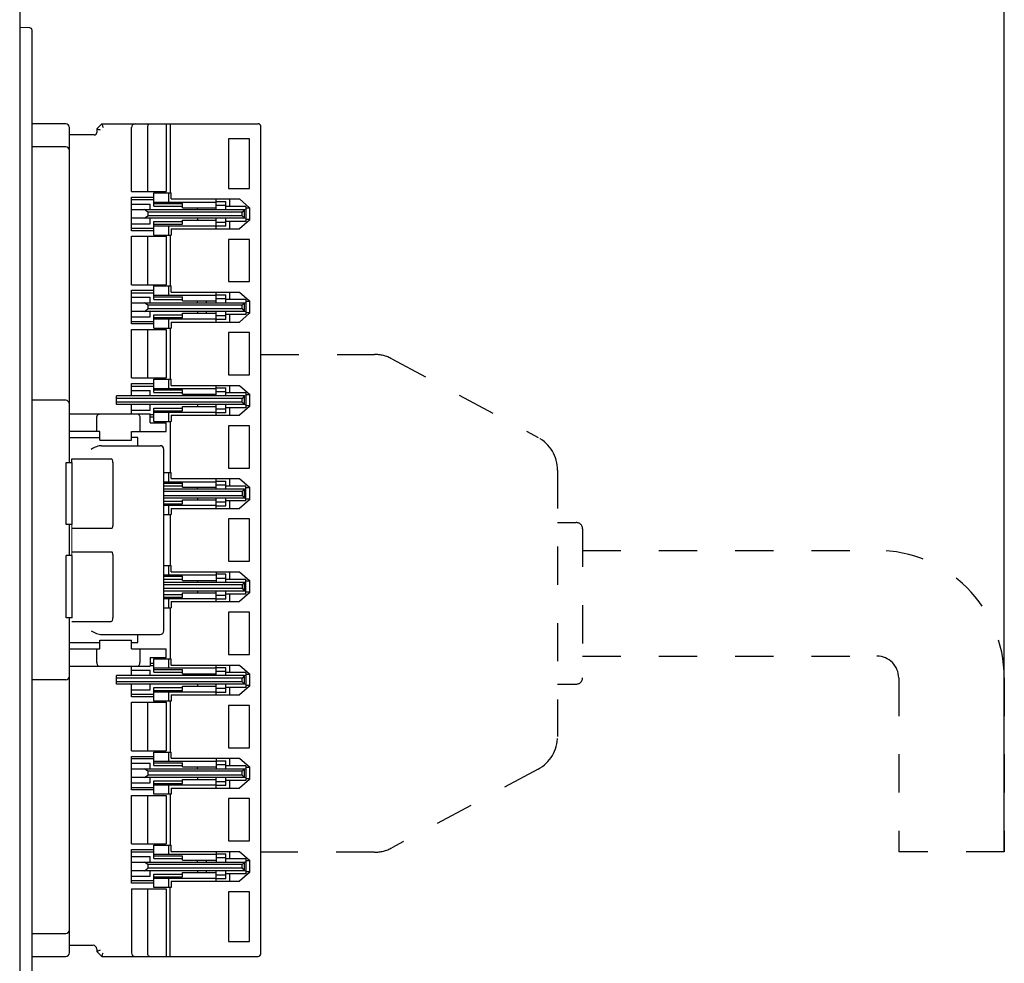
# Model space of a CAD drawing. Header units: millimetres. Extents: x -425 to 2012, y -1195 to -374.
# Tile 41 of 45: x 1492 to 1572, y -700 to -625. Entities that reach past the tile are written whole.
import ezdxf

# ---------------------------------------------------------------- set-up
doc = ezdxf.new("R2010")
doc.units = ezdxf.units.MM
doc.header["$LTSCALE"] = 30.734
doc.header["$PDMODE"] = 3
doc.header["$PDSIZE"] = 2
doc.linetypes.add('DASHED', pattern=[0.2, 0.1, -0.1])
doc.layers.get('0').update_dxf_attribs({"linetype": 'CONTINUOUS'})
doc.layers.get('Defpoints').update_dxf_attribs({"linetype": 'CONTINUOUS'})
for name, color, linetype in [('02___PRT_ALL_AXES', 7, 'CONTINUOUS'), ('03___PRT_ALL_CURVES', 7, 'CONTINUOUS'), ('09_ALL_ROUNDS', 7, 'CONTINUOUS'), ('20_ALL_FEATURES', 7, 'CONTINUOUS'), ('ECAD_15210578', 7, 'CONTINUOUS')]:
    doc.layers.add(name, color=color, linetype=linetype)
doc.styles.get("Standard").update_dxf_attribs({"font": 'txt', "width": 0.707})
doc.dimstyles.get("Standard").update_dxf_attribs({"dimtxt": 3.5, "dimasz": 4, "dimexe": 2, "dimexo": 0, "dimtad": 1, "dimdsep": 46, "dimtxsty": 'Standard', "dimcen": 0.09, "dimclrt": 5, "dimadec": 0, "dimazin": 0, "dimtol": 1, "dimtp": 0.01, "dimtm": 0.01, "dimtfac": 1, "dimtofl": 0, "dimtmove": 0, "dimatfit": 3, "dimfxl": 0, "dimtolj": 1, "dimarcsym": 0})

# ---------------------------------------------------------------- blocks, each defined once
blk = doc.blocks.new('*D49')
at = {"color": 0, "lineweight": -2}
for p, q in [((1493.36, -593.481), (1493.36, -537.954)), ((1571.61, -691.467), (1571.61, -537.954)), ((1497.36, -539.954), (1525.822, -539.954)), ((1567.61, -539.954), (1539.799, -539.954))]:
    blk.add_line(p, q, dxfattribs=at)
at = {"color": 0}
for points in [[(1497.36, -539.287), (1497.36, -540.621), (1493.36, -539.954)], [(1567.61, -539.287), (1567.61, -540.621), (1571.61, -539.954)]]:
    blk.add_solid(points, dxfattribs=at)
at = {"layer": 'Defpoints', "color": 0}
for p in [(1493.36, -539.954), (1493.36, -593.481), (1571.61, -691.467)]:
    blk.add_point(p, dxfattribs=at)
at = {"color": 0, "insert": (1532.81, -539.954), "char_height": 3.5, "attachment_point": 5}
blk.add_mtext('\\A1;{\\H1.7143x;(75)}', dxfattribs=at)

msp = doc.modelspace()

# ---------------------------------------------------------------- linework, layer by layer
at = {"linetype": 'Continuous'}
for p, q in [((1492.36, -593.481), (1492.36, -762.528)), ((1493.166, -625.159), (1492.36, -625.131)), ((1493.36, -762.493), (1493.36, -625.359)), ((1498.96, -632.881), (1498.56, -633.281)), ((1498.96, -632.881), (1511.56, -632.881)), ((1501.36, -638.331), (1501.36, -633.181)), ((1502.66, -638.331), (1502.66, -633.181)), ((1504.16, -632.881), (1504.16, -638.331)), ((1504.46, -632.881), (1504.46, -638.431)), ((1511.76, -699.681), (1511.76, -633.081)), ((1498.36, -633.781), (1496.36, -633.781)), ((1498.58, -633.29), (1498.56, -633.281)), ((1498.56, -633.281), (1498.56, -633.581)), ((1510.86, -634.081), (1509.16, -634.081)), ((1509.16, -634.081), (1509.16, -638.081)), ((1510.86, -638.081), (1510.86, -634.081)), ((1501.36, -638.331), (1504.16, -638.331)), ((1503.16, -638.431), (1504.55, -638.431)), ((1503.16, -639.51), (1503.16, -638.431)), ((1504.36, -639.181), (1504.36, -638.431)), ((1504.55, -638.931), (1504.55, -638.431)), ((1509.16, -638.081), (1510.86, -638.081)), ((1501.36, -638.781), (1503.16, -638.781)), ((1501.36, -641.481), (1501.36, -638.781)), ((1501.36, -638.981), (1503.16, -638.981)), ((1501.36, -639.339), (1502.86, -639.339)), ((1502.86, -639.781), (1502.86, -639.339)), ((1503.16, -639.181), (1508.16, -639.181)), ((1503.16, -639.293), (1505.46, -639.293)), ((1503.16, -639.51), (1505.46, -639.51)), ((1504.55, -638.931), (1510.06, -638.931)), ((1505.46, -639.631), (1505.46, -639.293)), ((1508.16, -639.781), (1508.16, -638.931)), ((1508.16, -639.131), (1508.96, -639.131)), ((1508.16, -639.431), (1508.96, -639.431)), ((1508.96, -639.781), (1508.96, -639.131)), ((1510.56, -639.531), (1508.96, -639.531)), ((1509.26, -639.531), (1509.26, -638.931)), ((1510.06, -638.931), (1510.86, -639.631)), ((1510.56, -639.531), (1510.56, -640.731)), ((1501.36, -639.781), (1510.46, -639.781)), ((1502.66, -639.981), (1502.392, -639.781)), ((1502.392, -640.481), (1502.66, -640.281)), ((1510.26, -639.981), (1502.66, -639.981)), ((1502.66, -639.981), (1502.66, -640.281)), ((1510.26, -640.281), (1502.66, -640.281)), ((1505.46, -639.631), (1508.16, -639.631)), ((1506.66, -639.781), (1506.66, -639.631)), ((1510.46, -639.781), (1510.26, -639.981)), ((1510.26, -640.281), (1510.26, -639.981)), ((1510.26, -640.281), (1510.46, -640.481)), ((1510.46, -639.781), (1510.56, -639.751)), ((1510.46, -640.481), (1510.46, -639.781)), ((1510.86, -639.681), (1510.56, -639.681)), ((1510.86, -639.631), (1510.86, -640.631)), ((1510.46, -640.481), (1501.36, -640.481)), ((1501.36, -640.923), (1502.86, -640.923)), ((1502.86, -640.923), (1502.86, -640.481)), ((1503.16, -640.752), (1505.46, -640.752)), ((1503.16, -641.831), (1503.16, -640.752)), ((1503.16, -640.969), (1505.46, -640.969)), ((1503.16, -641.081), (1508.16, -641.081)), ((1504.36, -641.831), (1504.36, -641.081)), ((1505.46, -640.631), (1508.16, -640.631)), ((1505.46, -640.969), (1505.46, -640.631)), ((1506.66, -640.481), (1506.66, -640.631)), ((1508.16, -641.331), (1508.16, -640.481)), ((1508.96, -640.831), (1508.16, -640.831)), ((1508.96, -641.131), (1508.16, -641.131)), ((1508.96, -641.131), (1508.96, -640.481)), ((1510.56, -640.731), (1508.96, -640.731)), ((1509.26, -641.331), (1509.26, -640.731)), ((1510.86, -640.631), (1510.06, -641.331)), ((1510.56, -640.51), (1510.46, -640.481)), ((1510.86, -640.581), (1510.56, -640.581)), ((1501.36, -641.281), (1503.16, -641.281)), ((1503.16, -641.481), (1501.36, -641.481)), ((1503.16, -641.831), (1504.55, -641.831)), ((1504.46, -641.831), (1504.46, -645.931)), ((1504.55, -641.331), (1510.06, -641.331)), ((1504.55, -641.331), (1504.55, -641.831)), ((1501.36, -641.931), (1504.16, -641.931)), ((1501.36, -645.831), (1501.36, -641.931)), ((1502.66, -645.831), (1502.66, -641.931)), ((1504.16, -641.931), (1504.16, -645.831)), ((1510.86, -642.181), (1509.16, -642.181)), ((1509.16, -642.181), (1509.16, -645.581)), ((1510.86, -645.581), (1510.86, -642.181)), ((1501.36, -645.831), (1504.16, -645.831)), ((1509.16, -645.581), (1510.86, -645.581)), ((1501.36, -646.281), (1503.16, -646.281)), ((1501.36, -648.981), (1501.36, -646.281)), ((1501.36, -646.481), (1503.16, -646.481)), ((1503.16, -645.931), (1504.55, -645.931)), ((1503.16, -647.01), (1503.16, -645.931)), ((1504.36, -646.681), (1504.36, -645.931)), ((1504.55, -646.431), (1504.55, -645.931)), ((1504.55, -646.431), (1510.06, -646.431)), ((1508.16, -647.281), (1508.16, -646.431)), ((1508.16, -646.631), (1508.96, -646.631)), ((1508.96, -647.281), (1508.96, -646.631)), ((1509.26, -647.031), (1509.26, -646.431)), ((1510.06, -646.431), (1510.86, -647.131)), ((1501.36, -646.839), (1502.86, -646.839)), ((1501.36, -647.281), (1510.46, -647.281)), ((1502.66, -647.481), (1502.392, -647.281)), ((1502.86, -647.281), (1502.86, -646.839)), ((1503.16, -646.681), (1508.16, -646.681)), ((1503.16, -646.793), (1505.46, -646.793)), ((1503.16, -647.01), (1505.46, -647.01)), ((1505.46, -647.131), (1505.46, -646.793)), ((1505.46, -647.131), (1508.16, -647.131)), ((1506.66, -647.281), (1506.66, -647.131)), ((1508.16, -646.931), (1508.96, -646.931)), ((1510.56, -647.031), (1508.96, -647.031)), ((1510.46, -647.281), (1510.26, -647.481)), ((1510.46, -647.281), (1510.56, -647.251)), ((1510.46, -647.981), (1510.46, -647.281)), ((1510.56, -647.031), (1510.56, -648.231)), ((1510.86, -647.181), (1510.56, -647.181)), ((1510.86, -647.131), (1510.86, -648.131)), ((1510.46, -647.981), (1501.36, -647.981)), ((1502.392, -647.981), (1502.66, -647.781)), ((1510.26, -647.481), (1502.66, -647.481)), ((1502.66, -647.481), (1502.66, -647.781)), ((1510.26, -647.781), (1502.66, -647.781)), ((1502.86, -648.423), (1502.86, -647.981)), ((1503.16, -648.252), (1505.46, -648.252)), ((1503.16, -649.331), (1503.16, -648.252)), ((1505.46, -648.131), (1508.16, -648.131)), ((1505.46, -648.469), (1505.46, -648.131)), ((1506.66, -647.981), (1506.66, -648.131)), ((1508.16, -648.831), (1508.16, -647.981)), ((1508.96, -648.631), (1508.96, -647.981)), ((1510.56, -648.231), (1508.96, -648.231)), ((1509.26, -648.831), (1509.26, -648.231)), ((1510.86, -648.131), (1510.06, -648.831)), ((1510.26, -647.781), (1510.26, -647.481)), ((1510.26, -647.781), (1510.46, -647.981)), ((1510.56, -648.01), (1510.46, -647.981)), ((1510.86, -648.081), (1510.56, -648.081)), ((1501.36, -648.423), (1502.86, -648.423)), ((1501.36, -648.781), (1503.16, -648.781)), ((1503.16, -648.981), (1501.36, -648.981)), ((1503.16, -648.469), (1505.46, -648.469)), ((1503.16, -648.581), (1508.16, -648.581)), ((1504.36, -649.331), (1504.36, -648.581)), ((1504.55, -648.831), (1510.06, -648.831)), ((1504.55, -648.831), (1504.55, -649.331)), ((1508.96, -648.331), (1508.16, -648.331)), ((1508.96, -648.631), (1508.16, -648.631)), ((1501.36, -649.431), (1504.16, -649.431)), ((1501.36, -653.331), (1501.36, -649.431)), ((1502.66, -653.331), (1502.66, -649.431)), ((1503.16, -649.331), (1504.55, -649.331)), ((1504.16, -649.431), (1504.16, -653.331)), ((1504.46, -649.331), (1504.46, -653.431)), ((1510.86, -649.681), (1509.16, -649.681)), ((1509.16, -649.681), (1509.16, -653.081)), ((1510.86, -653.081), (1510.86, -649.681)), ((1501.36, -653.331), (1504.16, -653.331)), ((1501.36, -653.781), (1503.16, -653.781)), ((1501.36, -654.781), (1501.36, -653.781)), ((1503.16, -653.431), (1504.55, -653.431)), ((1503.16, -654.51), (1503.16, -653.431)), ((1504.36, -654.181), (1504.36, -653.431)), ((1504.55, -653.931), (1504.55, -653.431)), ((1509.16, -653.081), (1510.86, -653.081)), ((1501.36, -653.981), (1503.16, -653.981)), ((1501.36, -654.339), (1502.86, -654.339)), ((1502.86, -654.781), (1502.86, -654.339)), ((1503.16, -654.181), (1508.16, -654.181)), ((1503.16, -654.293), (1505.46, -654.293)), ((1503.16, -654.51), (1505.46, -654.51)), ((1504.55, -653.931), (1510.06, -653.931)), ((1505.46, -654.631), (1505.46, -654.293)), ((1508.16, -654.781), (1508.16, -653.931)), ((1508.16, -654.131), (1508.96, -654.131)), ((1508.16, -654.431), (1508.96, -654.431)), ((1508.96, -654.781), (1508.96, -654.131)), ((1510.56, -654.531), (1508.96, -654.531)), ((1509.26, -654.531), (1509.26, -653.931)), ((1510.06, -653.931), (1510.86, -654.631)), ((1510.56, -654.531), (1510.56, -655.731)), ((1510.46, -654.781), (1500.16, -654.781)), ((1500.16, -655.481), (1500.16, -654.781)), ((1510.26, -654.981), (1500.16, -654.981)), ((1510.26, -655.281), (1500.16, -655.281)), ((1505.46, -654.631), (1508.16, -654.631)), ((1506.66, -654.781), (1506.66, -654.631)), ((1510.46, -654.781), (1510.26, -654.981)), ((1510.26, -655.281), (1510.26, -654.981)), ((1510.26, -655.281), (1510.46, -655.481)), ((1510.46, -654.781), (1510.56, -654.751)), ((1510.46, -655.481), (1510.46, -654.781)), ((1510.86, -654.681), (1510.56, -654.681)), ((1510.86, -654.631), (1510.86, -655.631)), ((1510.46, -655.481), (1500.16, -655.481)), ((1501.36, -656.231), (1501.36, -655.481)), ((1501.36, -655.923), (1502.86, -655.923)), ((1502.86, -655.923), (1502.86, -655.481)), ((1503.16, -655.752), (1505.46, -655.752)), ((1503.16, -656.831), (1503.16, -655.752)), ((1503.16, -655.969), (1505.46, -655.969)), ((1503.16, -656.081), (1508.16, -656.081)), ((1504.36, -656.831), (1504.36, -656.081)), ((1505.46, -655.631), (1508.16, -655.631)), ((1505.46, -655.969), (1505.46, -655.631)), ((1506.66, -655.481), (1506.66, -655.631)), ((1508.16, -656.331), (1508.16, -655.481)), ((1508.96, -655.831), (1508.16, -655.831)), ((1508.96, -656.131), (1508.16, -656.131)), ((1508.96, -656.131), (1508.96, -655.481)), ((1510.56, -655.731), (1508.96, -655.731)), ((1509.26, -656.331), (1509.26, -655.731)), ((1510.86, -655.631), (1510.06, -656.331)), ((1510.56, -655.51), (1510.46, -655.481)), ((1510.86, -655.581), (1510.56, -655.581)), ((1496.36, -656.231), (1502.86, -656.231)), ((1498.56, -657.631), (1498.56, -656.531)), ((1502.038, -656.531), (1502.038, -657.631)), ((1502.86, -656.931), (1502.86, -656.231)), ((1502.86, -656.281), (1503.16, -656.281)), ((1503.16, -656.481), (1502.86, -656.481)), ((1502.86, -656.931), (1504.16, -656.931)), ((1503.16, -656.831), (1504.55, -656.831)), ((1504.16, -657.631), (1504.16, -656.931)), ((1504.46, -656.831), (1504.46, -660.931)), ((1504.55, -656.331), (1510.06, -656.331)), ((1504.55, -656.331), (1504.55, -656.831)), ((1498.815, -657.631), (1496.36, -657.631)), ((1498.815, -658.331), (1498.815, -657.631)), ((1501.361, -657.631), (1504.16, -657.631)), ((1501.361, -658.331), (1501.361, -657.631)), ((1510.86, -657.181), (1509.16, -657.181)), ((1509.16, -657.181), (1509.16, -660.581)), ((1510.86, -660.581), (1510.86, -657.181)), ((1496.36, -658.131), (1498.815, -658.131)), ((1498.815, -658.331), (1501.361, -658.331)), ((1501.86, -658.131), (1501.361, -658.131)), ((1501.86, -658.781), (1501.86, -658.131)), ((1498.949, -658.781), (1503.66, -658.781)), ((1503.96, -673.681), (1503.96, -659.081)), ((1496.088, -660.131), (1496.588, -660.131)), ((1496.088, -665.131), (1496.088, -660.131)), ((1496.559, -660.131), (1496.559, -659.831)), ((1496.559, -659.831), (1499.724, -659.831)), ((1496.588, -665.131), (1496.588, -660.131)), ((1499.862, -660.131), (1499.862, -665.231)), ((1503.96, -660.931), (1504.55, -660.931)), ((1504.36, -661.681), (1504.36, -660.931)), ((1504.55, -661.431), (1504.55, -660.931)), ((1509.16, -660.581), (1510.86, -660.581)), ((1503.96, -661.681), (1508.16, -661.681)), ((1504.55, -661.431), (1510.06, -661.431)), ((1508.16, -662.281), (1508.16, -661.431)), ((1508.16, -661.631), (1508.96, -661.631)), ((1508.96, -662.281), (1508.96, -661.631)), ((1509.26, -662.031), (1509.26, -661.431)), ((1510.06, -661.431), (1510.86, -662.131)), ((1503.96, -661.793), (1505.46, -661.793)), ((1503.96, -662.01), (1505.46, -662.01)), ((1510.46, -662.281), (1503.96, -662.281)), ((1510.26, -662.481), (1503.96, -662.481)), ((1505.46, -662.131), (1505.46, -661.793)), ((1505.46, -662.131), (1508.16, -662.131)), ((1506.66, -662.281), (1506.66, -662.131)), ((1508.16, -661.931), (1508.96, -661.931)), ((1510.56, -662.031), (1508.96, -662.031)), ((1510.46, -662.281), (1510.26, -662.481)), ((1510.26, -662.481), (1510.26, -662.781)), ((1510.46, -662.281), (1510.56, -662.251)), ((1510.46, -662.981), (1510.46, -662.281)), ((1510.56, -663.231), (1510.56, -662.031)), ((1510.86, -662.181), (1510.56, -662.181)), ((1510.86, -662.131), (1510.86, -663.131)), ((1503.96, -662.781), (1510.26, -662.781)), ((1503.96, -662.981), (1510.46, -662.981)), ((1503.96, -663.252), (1505.46, -663.252)), ((1505.46, -663.131), (1508.16, -663.131)), ((1505.46, -663.469), (1505.46, -663.131)), ((1506.66, -662.981), (1506.66, -663.131)), ((1508.16, -663.831), (1508.16, -662.981)), ((1508.96, -663.631), (1508.96, -662.981)), ((1510.56, -663.231), (1508.96, -663.231)), ((1509.26, -663.831), (1509.26, -663.231)), ((1510.86, -663.131), (1510.06, -663.831)), ((1510.26, -662.781), (1510.46, -662.981)), ((1510.46, -662.981), (1510.56, -663.01)), ((1510.86, -663.081), (1510.56, -663.081)), ((1503.96, -663.469), (1505.46, -663.469)), ((1503.96, -663.581), (1508.16, -663.581)), ((1504.36, -664.331), (1504.36, -663.581)), ((1504.55, -663.831), (1510.06, -663.831)), ((1504.55, -663.831), (1504.55, -664.331)), ((1508.96, -663.331), (1508.16, -663.331)), ((1508.16, -663.631), (1508.96, -663.631)), ((1503.96, -664.331), (1504.55, -664.331)), ((1504.46, -664.331), (1504.46, -668.431)), ((1510.86, -664.681), (1509.16, -664.681)), ((1509.16, -664.681), (1509.16, -668.081)), ((1510.86, -668.081), (1510.86, -664.681)), ((1496.588, -665.131), (1496.088, -665.131)), ((1496.559, -665.431), (1499.77, -665.431)), ((1496.588, -667.631), (1496.088, -667.631)), ((1496.088, -672.631), (1496.088, -667.631)), ((1496.559, -667.331), (1499.77, -667.331)), ((1496.588, -672.631), (1496.588, -667.631)), ((1499.862, -667.531), (1499.862, -672.631)), ((1503.96, -668.431), (1504.55, -668.431)), ((1504.36, -669.181), (1504.36, -668.431)), ((1504.55, -668.931), (1504.55, -668.431)), ((1509.16, -668.081), (1510.86, -668.081)), ((1503.96, -669.181), (1508.16, -669.181)), ((1503.96, -669.293), (1505.46, -669.293)), ((1503.96, -669.51), (1505.46, -669.51)), ((1504.55, -668.931), (1510.06, -668.931)), ((1505.46, -669.631), (1505.46, -669.293)), ((1505.46, -669.631), (1508.16, -669.631)), ((1506.66, -669.631), (1506.66, -669.781)), ((1508.16, -668.931), (1508.16, -669.781)), ((1508.96, -669.131), (1508.16, -669.131)), ((1508.16, -669.431), (1508.96, -669.431)), ((1508.96, -669.781), (1508.96, -669.131)), ((1508.96, -669.531), (1510.56, -669.531)), ((1509.26, -669.531), (1509.26, -668.931)), ((1510.06, -668.931), (1510.86, -669.631)), ((1510.56, -670.731), (1510.56, -669.531)), ((1510.86, -669.631), (1510.86, -670.631)), ((1510.46, -669.781), (1503.96, -669.781)), ((1510.26, -669.981), (1503.96, -669.981)), ((1510.26, -670.281), (1503.96, -670.281)), ((1510.46, -669.781), (1510.26, -669.981)), ((1510.26, -669.981), (1510.26, -670.281)), ((1510.26, -670.281), (1510.46, -670.481)), ((1510.56, -669.751), (1510.46, -669.781)), ((1510.46, -670.481), (1510.46, -669.781)), ((1510.86, -669.681), (1510.56, -669.681)), ((1510.46, -670.481), (1503.96, -670.481)), ((1503.96, -670.752), (1505.46, -670.752)), ((1503.96, -670.969), (1505.46, -670.969)), ((1503.96, -671.081), (1508.16, -671.081)), ((1504.36, -671.831), (1504.36, -671.081)), ((1505.46, -670.631), (1508.16, -670.631)), ((1505.46, -670.969), (1505.46, -670.631)), ((1506.66, -670.481), (1506.66, -670.631)), ((1508.16, -671.331), (1508.16, -670.481)), ((1508.96, -670.831), (1508.16, -670.831)), ((1508.96, -671.131), (1508.16, -671.131)), ((1508.96, -671.131), (1508.96, -670.481)), ((1510.56, -670.731), (1508.96, -670.731)), ((1509.26, -671.331), (1509.26, -670.731)), ((1510.86, -670.631), (1510.06, -671.331)), ((1510.56, -670.51), (1510.46, -670.481)), ((1510.86, -670.581), (1510.56, -670.581)), ((1503.96, -671.831), (1504.55, -671.831)), ((1504.46, -671.831), (1504.46, -675.931)), ((1504.55, -671.331), (1510.06, -671.331)), ((1504.55, -671.331), (1504.55, -671.831)), ((1496.588, -672.631), (1496.088, -672.631)), ((1510.86, -672.181), (1509.16, -672.181)), ((1509.16, -672.181), (1509.16, -675.581)), ((1510.86, -675.581), (1510.86, -672.181)), ((1496.559, -672.931), (1499.724, -672.931)), ((1498.949, -673.981), (1503.66, -673.981)), ((1501.86, -674.631), (1501.86, -673.981)), ((1496.36, -674.631), (1498.815, -674.631)), ((1496.36, -675.131), (1498.815, -675.131)), ((1498.56, -676.231), (1498.56, -675.131)), ((1498.815, -674.431), (1501.361, -674.431)), ((1498.815, -675.131), (1498.815, -674.431)), ((1501.361, -675.131), (1501.361, -674.431)), ((1501.361, -674.631), (1501.86, -674.631)), ((1501.361, -675.131), (1504.16, -675.131)), ((1502.038, -675.131), (1502.038, -676.231)), ((1504.16, -675.831), (1504.16, -675.131)), ((1502.86, -675.831), (1504.16, -675.831)), ((1502.86, -675.831), (1502.86, -676.531)), ((1503.16, -675.931), (1504.55, -675.931)), ((1503.16, -677.01), (1503.16, -675.931)), ((1504.36, -676.681), (1504.36, -675.931)), ((1504.55, -676.431), (1504.55, -675.931)), ((1509.16, -675.581), (1510.86, -675.581)), ((1496.36, -676.531), (1502.86, -676.531)), ((1501.36, -677.281), (1501.36, -676.531)), ((1502.86, -676.281), (1503.16, -676.281)), ((1502.86, -676.481), (1503.16, -676.481)), ((1508.16, -676.681), (1503.16, -676.681)), ((1503.16, -676.793), (1505.46, -676.793)), ((1504.55, -676.431), (1510.06, -676.431)), ((1505.46, -677.131), (1505.46, -676.793)), ((1508.16, -677.281), (1508.16, -676.431)), ((1508.16, -676.631), (1508.96, -676.631)), ((1508.96, -677.281), (1508.96, -676.631)), ((1509.26, -677.031), (1509.26, -676.431)), ((1510.06, -676.431), (1510.86, -677.131)), ((1510.46, -677.281), (1500.16, -677.281)), ((1500.16, -677.981), (1500.16, -677.281)), ((1510.26, -677.481), (1500.16, -677.481)), ((1501.36, -676.839), (1502.86, -676.839)), ((1502.86, -677.281), (1502.86, -676.839)), ((1503.16, -677.01), (1505.46, -677.01)), ((1505.46, -677.131), (1508.16, -677.131)), ((1506.66, -677.281), (1506.66, -677.131)), ((1508.16, -676.931), (1508.96, -676.931)), ((1510.56, -677.031), (1508.96, -677.031)), ((1510.46, -677.281), (1510.26, -677.481)), ((1510.26, -677.781), (1510.26, -677.481)), ((1510.46, -677.281), (1510.56, -677.251)), ((1510.46, -677.981), (1510.46, -677.281)), ((1510.56, -677.031), (1510.56, -678.231)), ((1510.86, -677.181), (1510.56, -677.181)), ((1510.86, -677.131), (1510.86, -678.131)), ((1510.26, -677.781), (1500.16, -677.781)), ((1510.46, -677.981), (1500.16, -677.981)), ((1501.36, -678.981), (1501.36, -677.981)), ((1502.86, -678.423), (1502.86, -677.981)), ((1503.16, -678.252), (1505.46, -678.252)), ((1503.16, -679.331), (1503.16, -678.252)), ((1505.46, -678.131), (1508.16, -678.131)), ((1505.46, -678.469), (1505.46, -678.131)), ((1506.66, -677.981), (1506.66, -678.131)), ((1508.16, -678.831), (1508.16, -677.981)), ((1508.96, -678.331), (1508.16, -678.331)), ((1508.96, -678.631), (1508.96, -677.981)), ((1510.56, -678.231), (1508.96, -678.231)), ((1509.26, -678.831), (1509.26, -678.231)), ((1510.86, -678.131), (1510.06, -678.831)), ((1510.26, -677.781), (1510.46, -677.981)), ((1510.56, -678.01), (1510.46, -677.981)), ((1510.86, -678.081), (1510.56, -678.081)), ((1501.36, -678.423), (1502.86, -678.423)), ((1501.36, -678.781), (1503.16, -678.781)), ((1503.16, -678.981), (1501.36, -678.981)), ((1503.16, -678.469), (1505.46, -678.469)), ((1503.16, -678.581), (1508.16, -678.581)), ((1504.36, -679.331), (1504.36, -678.581)), ((1504.55, -678.831), (1510.06, -678.831)), ((1504.55, -678.831), (1504.55, -679.331)), ((1508.96, -678.631), (1508.16, -678.631)), ((1501.36, -679.431), (1504.16, -679.431)), ((1501.36, -683.331), (1501.36, -679.431)), ((1502.66, -683.331), (1502.66, -679.431)), ((1504.55, -679.331), (1503.16, -679.331)), ((1504.16, -679.431), (1504.16, -683.331)), ((1504.46, -679.331), (1504.46, -683.431)), ((1510.86, -679.681), (1509.16, -679.681)), ((1509.16, -679.681), (1509.16, -683.081)), ((1510.86, -683.081), (1510.86, -679.681)), ((1509.16, -683.081), (1510.86, -683.081)), ((1501.36, -683.331), (1504.16, -683.331)), ((1501.36, -683.781), (1503.16, -683.781)), ((1501.36, -686.481), (1501.36, -683.781)), ((1503.16, -683.431), (1504.55, -683.431)), ((1503.16, -684.51), (1503.16, -683.431)), ((1504.36, -684.181), (1504.36, -683.431)), ((1504.55, -683.931), (1504.55, -683.431)), ((1503.16, -683.981), (1501.36, -683.981)), ((1501.36, -684.339), (1502.86, -684.339)), ((1502.86, -684.781), (1502.86, -684.339)), ((1508.16, -684.181), (1503.16, -684.181)), ((1503.16, -684.293), (1505.46, -684.293)), ((1503.16, -684.51), (1505.46, -684.51)), ((1504.55, -683.931), (1510.06, -683.931)), ((1505.46, -684.631), (1505.46, -684.293)), ((1505.46, -684.631), (1508.16, -684.631)), ((1506.66, -684.781), (1506.66, -684.631)), ((1508.16, -683.931), (1508.16, -684.781)), ((1508.16, -684.131), (1508.96, -684.131)), ((1508.16, -684.431), (1508.96, -684.431)), ((1508.96, -684.781), (1508.96, -684.131)), ((1510.56, -684.531), (1508.96, -684.531)), ((1509.26, -684.531), (1509.26, -683.931)), ((1510.06, -683.931), (1510.86, -684.631)), ((1510.56, -684.531), (1510.56, -685.731)), ((1510.86, -684.681), (1510.56, -684.681)), ((1510.86, -684.631), (1510.86, -685.631)), ((1501.36, -684.781), (1510.46, -684.781)), ((1510.46, -685.481), (1501.36, -685.481)), ((1502.66, -684.981), (1502.392, -684.781)), ((1502.392, -685.481), (1502.66, -685.281)), ((1510.26, -684.981), (1502.66, -684.981)), ((1502.66, -684.981), (1502.66, -685.281)), ((1510.26, -685.281), (1502.66, -685.281)), ((1502.86, -685.923), (1502.86, -685.481)), ((1506.66, -685.481), (1506.66, -685.631)), ((1508.16, -686.331), (1508.16, -685.481)), ((1508.96, -686.131), (1508.96, -685.481)), ((1510.46, -684.781), (1510.26, -684.981)), ((1510.26, -685.281), (1510.26, -684.981)), ((1510.26, -685.281), (1510.46, -685.481)), ((1510.46, -684.781), (1510.56, -684.751)), ((1510.46, -685.481), (1510.46, -684.781)), ((1510.56, -685.51), (1510.46, -685.481)), ((1501.36, -685.923), (1502.86, -685.923)), ((1501.36, -686.281), (1503.16, -686.281)), ((1503.16, -685.752), (1505.46, -685.752)), ((1503.16, -686.831), (1503.16, -685.752)), ((1503.16, -685.969), (1505.46, -685.969)), ((1503.16, -686.081), (1508.16, -686.081)), ((1504.36, -686.831), (1504.36, -686.081)), ((1505.46, -685.631), (1508.16, -685.631)), ((1505.46, -685.969), (1505.46, -685.631)), ((1508.96, -685.831), (1508.16, -685.831)), ((1508.96, -686.131), (1508.16, -686.131)), ((1510.56, -685.731), (1508.96, -685.731)), ((1509.26, -686.331), (1509.26, -685.731)), ((1510.86, -685.631), (1510.06, -686.331)), ((1510.86, -685.581), (1510.56, -685.581)), ((1503.16, -686.481), (1501.36, -686.481)), ((1501.36, -686.931), (1504.16, -686.931)), ((1501.36, -690.831), (1501.36, -686.931)), ((1502.66, -690.831), (1502.66, -686.931)), ((1504.55, -686.831), (1503.16, -686.831)), ((1504.16, -686.931), (1504.16, -690.831)), ((1504.46, -686.831), (1504.46, -690.931)), ((1504.55, -686.331), (1510.06, -686.331)), ((1504.55, -686.331), (1504.55, -686.831)), ((1510.86, -687.181), (1509.16, -687.181)), ((1509.16, -687.181), (1509.16, -690.581)), ((1510.86, -690.581), (1510.86, -687.181)), ((1501.36, -690.831), (1504.16, -690.831)), ((1503.16, -690.931), (1504.55, -690.931)), ((1503.16, -692.01), (1503.16, -690.931)), ((1504.36, -691.681), (1504.36, -690.931)), ((1504.55, -691.431), (1504.55, -690.931)), ((1509.16, -690.581), (1510.86, -690.581)), ((1501.36, -691.281), (1503.16, -691.281)), ((1501.36, -693.981), (1501.36, -691.281)), ((1503.16, -691.481), (1501.36, -691.481)), ((1501.36, -691.839), (1502.86, -691.839)), ((1502.86, -692.281), (1502.86, -691.839)), ((1508.16, -691.681), (1503.16, -691.681)), ((1503.16, -691.793), (1505.46, -691.793)), ((1504.55, -691.431), (1510.06, -691.431)), ((1505.46, -692.131), (1505.46, -691.793)), ((1508.16, -691.431), (1508.16, -692.281)), ((1508.16, -691.631), (1508.96, -691.631)), ((1508.96, -692.281), (1508.96, -691.631)), ((1509.26, -692.031), (1509.26, -691.431)), ((1510.06, -691.431), (1510.86, -692.131)), ((1501.36, -692.281), (1510.46, -692.281)), ((1502.66, -692.481), (1502.392, -692.281)), ((1510.26, -692.481), (1502.66, -692.481)), ((1502.66, -692.481), (1502.66, -692.781)), ((1503.16, -692.01), (1505.46, -692.01)), ((1505.46, -692.131), (1508.16, -692.131)), ((1506.66, -692.281), (1506.66, -692.131)), ((1508.16, -691.931), (1508.96, -691.931)), ((1510.56, -692.031), (1508.96, -692.031)), ((1510.46, -692.281), (1510.26, -692.481)), ((1510.26, -692.781), (1510.26, -692.481)), ((1510.46, -692.281), (1510.56, -692.251)), ((1510.46, -692.981), (1510.46, -692.281)), ((1510.56, -692.031), (1510.56, -693.231)), ((1510.86, -692.181), (1510.56, -692.181)), ((1510.86, -692.131), (1510.86, -693.131)), ((1510.46, -692.981), (1501.36, -692.981)), ((1501.36, -693.423), (1502.86, -693.423)), ((1502.392, -692.981), (1502.66, -692.781)), ((1510.26, -692.781), (1502.66, -692.781)), ((1502.86, -693.423), (1502.86, -692.981)), ((1503.16, -693.252), (1505.46, -693.252)), ((1503.16, -694.331), (1503.16, -693.252)), ((1505.46, -693.131), (1508.16, -693.131)), ((1505.46, -693.469), (1505.46, -693.131)), ((1506.66, -692.981), (1506.66, -693.131)), ((1508.16, -693.831), (1508.16, -692.981)), ((1508.96, -693.331), (1508.16, -693.331)), ((1508.96, -693.631), (1508.96, -692.981)), ((1510.56, -693.231), (1508.96, -693.231)), ((1509.26, -693.831), (1509.26, -693.231)), ((1510.86, -693.131), (1510.06, -693.831)), ((1510.26, -692.781), (1510.46, -692.981)), ((1510.56, -693.01), (1510.46, -692.981)), ((1510.86, -693.081), (1510.56, -693.081)), ((1501.36, -693.781), (1503.16, -693.781)), ((1503.16, -693.981), (1501.36, -693.981)), ((1503.16, -693.469), (1505.46, -693.469)), ((1503.16, -693.581), (1508.16, -693.581)), ((1504.36, -694.331), (1504.36, -693.581)), ((1504.55, -693.831), (1510.06, -693.831)), ((1504.55, -693.831), (1504.55, -694.331)), ((1508.96, -693.631), (1508.16, -693.631)), ((1501.36, -694.431), (1504.16, -694.431)), ((1501.36, -694.431), (1501.36, -699.581)), ((1502.66, -699.581), (1502.66, -694.431)), ((1504.55, -694.331), (1503.16, -694.331)), ((1504.16, -694.431), (1504.16, -699.881)), ((1504.46, -699.881), (1504.46, -694.331)), ((1510.86, -694.681), (1509.16, -694.681)), ((1509.16, -694.681), (1509.16, -698.681)), ((1510.86, -698.681), (1510.86, -694.681)), ((1496.36, -698.981), (1498.26, -698.981)), ((1509.16, -698.681), (1510.86, -698.681)), ((1498.56, -699.281), (1498.56, -699.481)), ((1498.56, -699.481), (1498.96, -699.881)), ((1498.96, -699.881), (1511.56, -699.881))]:
    msp.add_line(p, q, dxfattribs=at)
for points in [[(1498.96, -632.881), (1498.962, -632.886), (1498.968, -632.902), (1498.979, -632.929), (1498.994, -632.965), (1499.013, -633.009), (1499.034, -633.061), (1499.058, -633.119), (1499.084, -633.181)], [(1502.66, -633.181), (1502.663, -633.126), (1502.672, -633.072), (1502.687, -633.022), (1502.708, -632.976), (1502.734, -632.937), (1502.765, -632.907), (1502.801, -632.888), (1502.839, -632.881)], [(1498.86, -633.405), (1498.799, -633.38), (1498.741, -633.356), (1498.689, -633.334), (1498.643, -633.316), (1498.607, -633.301), (1498.58, -633.29)], [(1498.56, -656.531), (1498.562, -656.487), (1498.57, -656.443), (1498.585, -656.401), (1498.604, -656.361), (1498.628, -656.325), (1498.656, -656.295), (1498.689, -656.268), (1498.726, -656.248), (1498.767, -656.235), (1498.811, -656.231)], [(1501.846, -656.231), (1501.887, -656.237), (1501.924, -656.257), (1501.958, -656.287), (1501.987, -656.327), (1502.009, -656.374), (1502.025, -656.425), (1502.035, -656.478), (1502.038, -656.531)], [(1498.949, -658.781), (1498.852, -658.787), (1498.753, -658.804), (1498.651, -658.832), (1498.548, -658.868), (1498.443, -658.913), (1498.337, -658.964), (1498.229, -659.02), (1498.118, -659.081)], [(1498.118, -673.681), (1498.229, -673.742), (1498.337, -673.798), (1498.443, -673.849), (1498.548, -673.893), (1498.651, -673.93), (1498.753, -673.958), (1498.852, -673.974), (1498.949, -673.981)], [(1498.56, -676.231), (1498.562, -676.275), (1498.57, -676.318), (1498.584, -676.361), (1498.604, -676.401), (1498.628, -676.436), (1498.656, -676.467), (1498.689, -676.493), (1498.726, -676.513), (1498.767, -676.526), (1498.811, -676.531)], [(1501.846, -676.531), (1501.886, -676.524), (1501.924, -676.505), (1501.958, -676.474), (1501.987, -676.435), (1502.009, -676.388), (1502.025, -676.336), (1502.035, -676.283), (1502.038, -676.231)], [(1498.56, -699.481), (1498.565, -699.478), (1498.581, -699.472), (1498.608, -699.461), (1498.643, -699.446), (1498.688, -699.428), (1498.74, -699.406), (1498.798, -699.382), (1498.86, -699.357)], [(1498.96, -699.881), (1498.962, -699.875), (1498.968, -699.859), (1498.979, -699.833), (1498.994, -699.797), (1499.013, -699.752), (1499.034, -699.7), (1499.059, -699.643), (1499.084, -699.581)], [(1502.839, -699.881), (1502.802, -699.874), (1502.767, -699.855), (1502.735, -699.825), (1502.708, -699.785), (1502.686, -699.739), (1502.671, -699.687), (1502.662, -699.634), (1502.66, -699.581)]]:
    msp.add_lwpolyline(points, dxfattribs=at)
at = {"linetype": 'Continuous', "const_width": 0.0852}
msp.add_lwpolyline([(1496.559, -667.631), (1496.559, -665.131)], dxfattribs=at)
at = {"linetype": 'Continuous'}
for centre, radius, start, end in [((1493.16, -625.359), 0.2, 0, 88), ((1501.66, -633.181), 0.3, 90, 180), ((1511.56, -633.081), 0.2, 0, 90), ((1498.36, -633.581), 0.2, 270, 0), ((1503.66, -659.081), 0.3, 0, 90), ((1503.66, -673.681), 0.3, 270, 0), ((1498.26, -699.281), 0.3, 0.00032, 90), ((1501.66, -699.581), 0.3, 180, 270), ((1511.56, -699.681), 0.2, 270, 0)]:
    msp.add_arc(centre, radius, start, end, dxfattribs=at)
for centre, major_axis, start_param, end_param in [((1499.724, -660.131), (0, 0.3), -1.570796, 0), ((1499.77, -665.231), (0, 0.2), -3.141593, -1.570796), ((1499.77, -667.531), (0, 0.2), -1.570796, 0), ((1499.724, -672.631), (0, 0.3), -3.141593, -1.570796)]:
    msp.add_ellipse(centre, major_axis=major_axis, ratio=0.459459, start_param=start_param, end_param=end_param, dxfattribs=at)
at = {"layer": '02___PRT_ALL_AXES', "linetype": 'DASHED'}
for p, q in [((1535.66, -664.967), (1537.16, -664.967)), ((1535.66, -677.967), (1537.16, -677.967))]:
    msp.add_line(p, q, dxfattribs=at)
at = {"layer": '03___PRT_ALL_CURVES', "linetype": 'Continuous'}
msp.add_line((1492.36, -593.481), (1492.36, -762.528), dxfattribs=at)
at = {"layer": '09_ALL_ROUNDS', "linetype": 'Continuous'}
for p, q in [((1507.36, -647.131), (1507.36, -647.281)), ((1507.36, -647.981), (1507.36, -648.131)), ((1507.36, -692.131), (1507.36, -692.281)), ((1507.36, -692.981), (1507.36, -693.131))]:
    msp.add_line(p, q, dxfattribs=at)
at = {"layer": '09_ALL_ROUNDS', "linetype": 'DASHED'}
for p, q in [((1511.76, -651.442), (1520.904, -651.442)), ((1522.325, -651.799), (1534.08, -658.118)), ((1535.66, -660.76), (1535.66, -682.173)), ((1537.66, -665.467), (1537.66, -677.467)), ((1534.08, -684.816), (1522.325, -691.134)), ((1520.904, -691.492), (1511.76, -691.492))]:
    msp.add_line(p, q, dxfattribs=at)
for centre, radius, start, end in [((1520.904, -654.442), 3, 61.74197, 90), ((1532.66, -660.76), 3, 0, 61.74197), ((1537.16, -665.467), 0.5, 0, 90), ((1537.16, -677.467), 0.5, 270, 360), ((1532.66, -682.173), 3, 298.25803, 360), ((1520.904, -688.492), 3, 270, 298.25803)]:
    msp.add_arc(centre, radius, start, end, dxfattribs=at)
at = {"layer": '20_ALL_FEATURES', "linetype": 'DASHED'}
for p, q in [((1537.66, -667.217), (1561.36, -667.217)), ((1537.66, -675.717), (1561.36, -675.717)), ((1563.11, -677.467), (1563.11, -691.467)), ((1571.61, -677.467), (1571.61, -691.467)), ((1571.61, -691.467), (1563.11, -691.467))]:
    msp.add_line(p, q, dxfattribs=at)
for radius in [10.25, 1.75]:
    msp.add_arc((1561.36, -677.467), radius, 0, 90, dxfattribs=at)
at = {"layer": 'ECAD_15210578', "linetype": 'Continuous'}
for p, q in [((1496.06, -632.881), (1493.36, -632.881)), ((1496.36, -660.131), (1496.36, -633.181)), ((1496.06, -634.731), (1493.36, -634.731)), ((1496.06, -655.131), (1493.36, -655.131)), ((1496.36, -667.631), (1496.36, -665.131)), ((1496.36, -699.581), (1496.36, -672.631)), ((1496.06, -677.631), (1493.36, -677.631)), ((1493.36, -698.031), (1496.06, -698.031)), ((1493.36, -699.881), (1496.06, -699.881))]:
    msp.add_line(p, q, dxfattribs=at)
for centre, start, end in [((1496.06, -633.181), 0, 90), ((1496.06, -635.031), 0, 90), ((1496.06, -655.431), 0, 90), ((1496.06, -677.331), 270, 0), ((1496.06, -697.731), 270, 0), ((1496.06, -699.581), 270, 0)]:
    msp.add_arc(centre, 0.3, start, end, dxfattribs=at)

# ---------------------------------------------------------------- dimensions: what is measured, and where the dimension line sits
at = {"color": 2}
dim = msp.add_linear_dim(base=(1493.36, -539.954), p1=(1571.61, -691.467), p2=(1493.36, -593.481), text='{\\H1.7143x;(75)}', dimstyle='Standard', override={"dimtad": 0, "dimtih": 1, "dimtoh": 1, "dimdec": 0, "dimzin": 0, "dimcen": 5.0292, "dimclrt": 0, "dimtol": 0, "dimtp": 0.1, "dimtm": 0.1, "dimtdec": 1, "dimtzin": 0}, dxfattribs=at)
dim.commit()
dim.dimension.update_dxf_attribs({"geometry": '*D49', "text_midpoint": (1532.81, -539.954), "dimtype": 160})

doc.saveas('drawing.dxf')
